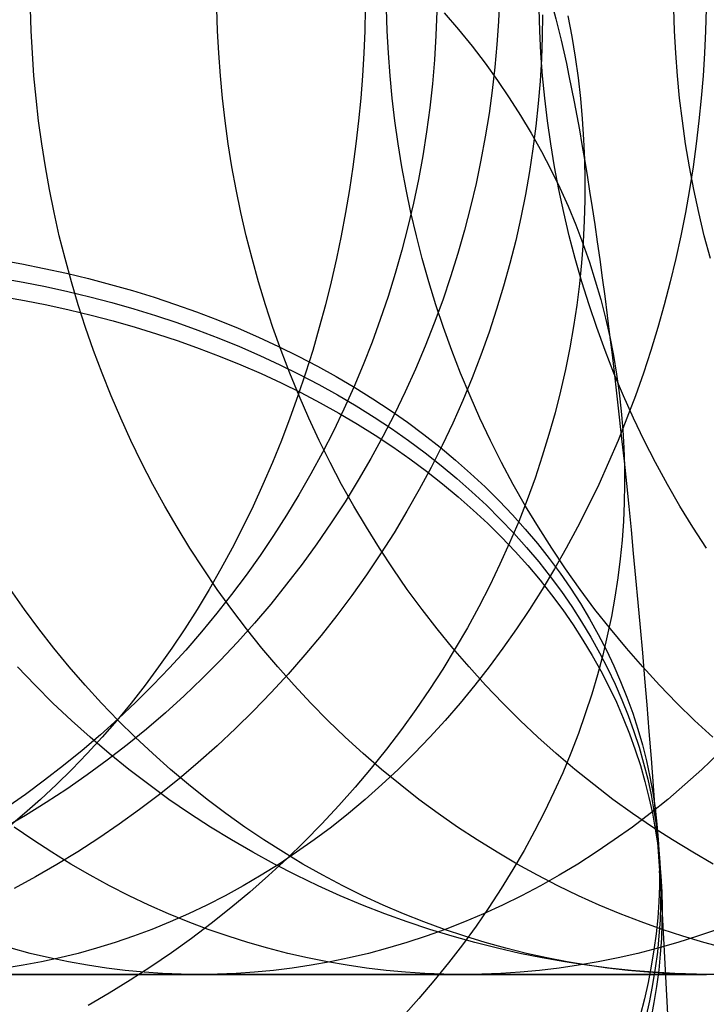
# Model space of a CAD drawing. Extents: x -10 to 451, y 0 to 260.
# Tile 50 of 61: x 404 to 414, y 146 to 162. Entities that reach past the tile are written whole.
import ezdxf

# ---------------------------------------------------------------- set-up
doc = ezdxf.new("R2010")
doc.units = 0
doc.layers.add('LIVELLO_04', color=200, linetype='CONTINUOUS')
doc.layers.add('PREDEFINITO', color=7, linetype='CONTINUOUS')

msp = doc.modelspace()

# ---------------------------------------------------------------- linework, layer by layer
at = {"layer": 'LIVELLO_04'}
for p, q in [((411.094, 162.052, 679.877), (411.078, 161.694, 679.879)), ((410.224, 161.829, 713.869), (410.447, 161.569, 713.666)), ((411.775, 161.798, 689.739), (411.771, 161.452, 689.672)), ((412.175, 161.786, 700.647), (412.238, 161.458, 700.504)), ((411.078, 161.694, 679.879), (411.054, 161.333, 679.883)), ((410.447, 161.569, 713.666), (410.662, 161.306, 713.462)), ((411.054, 161.333, 679.883), (411.021, 160.971, 679.888)), ((411.771, 161.452, 689.672), (411.758, 161.103, 689.606)), ((412.238, 161.458, 700.504), (412.292, 161.13, 700.362)), ((410.662, 161.306, 713.462), (410.867, 161.037, 713.256)), ((410.867, 161.037, 713.256), (411.064, 160.765, 713.048)), ((411.758, 161.103, 689.606), (411.738, 160.752, 689.54)), ((412.292, 161.13, 700.362), (412.338, 160.803, 700.222)), ((411.021, 160.971, 679.888), (410.98, 160.606, 679.893)), ((411.064, 160.765, 713.048), (411.251, 160.489, 712.839)), ((411.738, 160.752, 689.54), (411.709, 160.398, 689.474)), ((412.338, 160.803, 700.222), (412.375, 160.478, 700.084)), ((410.98, 160.606, 679.893), (410.93, 160.24, 679.9)), ((411.251, 160.489, 712.839), (411.429, 160.21, 712.629)), ((411.709, 160.398, 689.474), (411.671, 160.041, 689.409)), ((412.375, 160.478, 700.084), (412.404, 160.155, 699.947)), ((410.93, 160.24, 679.9), (410.871, 159.873, 679.908)), ((411.429, 160.21, 712.629), (411.598, 159.928, 712.419)), ((412.404, 160.155, 699.947), (412.425, 159.833, 699.812)), ((411.598, 159.928, 712.419), (411.757, 159.643, 712.207)), ((411.671, 160.041, 689.409), (411.625, 159.683, 689.345)), ((410.871, 159.873, 679.908), (410.803, 159.505, 679.916)), ((412.425, 159.833, 699.812), (412.439, 159.514, 699.679)), ((411.625, 159.683, 689.345), (411.57, 159.323, 689.281)), ((411.757, 159.643, 712.207), (411.907, 159.356, 711.996)), ((410.803, 159.505, 679.916), (410.726, 159.136, 679.926)), ((412.439, 159.514, 699.679), (412.445, 159.194, 699.546)), ((411.57, 159.323, 689.281), (411.507, 158.962, 689.218)), ((411.907, 159.356, 711.996), (412.048, 159.067, 711.784)), ((410.726, 159.136, 679.926), (410.639, 158.766, 679.936)), ((412.445, 159.194, 699.546), (412.444, 158.871, 699.413)), ((412.048, 159.067, 711.784), (412.179, 158.775, 711.572)), ((411.507, 158.962, 689.218), (411.434, 158.6, 689.156)), ((412.444, 158.871, 699.413), (412.434, 158.545, 699.28)), ((410.639, 158.766, 679.936), (410.544, 158.397, 679.948)), ((412.179, 158.775, 711.572), (412.3, 158.483, 711.36)), ((411.434, 158.6, 689.156), (411.352, 158.237, 689.095)), ((412.434, 158.545, 699.28), (412.417, 158.216, 699.147)), ((410.544, 158.397, 679.948), (410.438, 158.029, 679.96)), ((412.3, 158.483, 711.36), (412.413, 158.189, 711.149)), ((411.352, 158.237, 689.095), (411.261, 157.874, 689.035)), ((412.417, 158.216, 699.147), (412.392, 157.884, 699.013)), ((412.413, 158.189, 711.149), (412.516, 157.894, 710.939)), ((403.192, 157.929, 727.618), (403.547, 157.865, 727.503)), ((410.438, 158.029, 679.96), (410.324, 157.661, 679.974)), ((412.516, 157.894, 710.939), (412.61, 157.599, 710.729)), ((403.547, 157.865, 727.503), (403.901, 157.795, 727.382)), ((403.901, 157.795, 727.382), (404.253, 157.718, 727.254)), ((411.261, 157.874, 689.035), (411.16, 157.511, 688.976)), ((412.392, 157.884, 699.013), (412.358, 157.55, 698.88)), ((403.213, 157.64, 727.906), (403.568, 157.576, 727.792)), ((403.568, 157.576, 727.792), (403.922, 157.506, 727.67)), ((404.253, 157.718, 727.254), (404.603, 157.633, 727.119)), ((404.603, 157.633, 727.119), (404.951, 157.542, 726.977)), ((410.324, 157.661, 679.974), (410.199, 157.294, 679.989)), ((412.61, 157.599, 710.729), (412.695, 157.303, 710.52)), ((403.922, 157.506, 727.67), (404.274, 157.429, 727.542)), ((404.274, 157.429, 727.542), (404.624, 157.344, 727.407)), ((404.951, 157.542, 726.977), (405.296, 157.444, 726.829)), ((405.296, 157.444, 726.829), (405.638, 157.338, 726.675)), ((411.16, 157.511, 688.976), (411.05, 157.148, 688.918)), ((412.358, 157.55, 698.88), (412.316, 157.214, 698.746)), ((403.234, 157.351, 728.195), (403.589, 157.288, 728.08)), ((403.589, 157.288, 728.08), (403.942, 157.217, 727.959)), ((404.624, 157.344, 727.407), (404.972, 157.253, 727.266)), ((405.638, 157.338, 726.675), (405.976, 157.226, 726.514)), ((410.199, 157.294, 679.989), (410.066, 156.928, 680.005)), ((412.695, 157.303, 710.52), (412.77, 157.007, 710.312)), ((403.942, 157.217, 727.959), (404.294, 157.14, 727.831)), ((404.294, 157.14, 727.831), (404.645, 157.056, 727.696)), ((404.972, 157.253, 727.266), (405.317, 157.155, 727.118)), ((405.317, 157.155, 727.118), (405.659, 157.05, 726.963)), ((405.976, 157.226, 726.514), (406.311, 157.107, 726.346)), ((411.05, 157.148, 688.918), (410.931, 156.786, 688.861)), ((412.316, 157.214, 698.746), (412.265, 156.876, 698.613)), ((404.645, 157.056, 727.696), (404.992, 156.964, 727.554)), ((404.992, 156.964, 727.554), (405.337, 156.866, 727.406)), ((405.659, 157.05, 726.963), (405.997, 156.937, 726.802)), ((406.311, 157.107, 726.346), (406.642, 156.981, 726.173)), ((406.642, 156.981, 726.173), (406.968, 156.848, 725.993)), ((412.77, 157.007, 710.312), (412.837, 156.712, 710.106)), ((405.337, 156.866, 727.406), (405.679, 156.761, 727.252)), ((405.997, 156.937, 726.802), (406.332, 156.818, 726.635)), ((406.332, 156.818, 726.635), (406.662, 156.692, 726.461)), ((406.968, 156.848, 725.993), (407.289, 156.708, 725.807)), ((410.066, 156.928, 680.005), (409.922, 156.565, 680.021)), ((412.265, 156.876, 698.613), (412.206, 156.537, 698.48)), ((405.679, 156.761, 727.252), (406.018, 156.648, 727.091)), ((406.018, 156.648, 727.091), (406.353, 156.529, 726.923)), ((406.662, 156.692, 726.461), (406.988, 156.559, 726.281)), ((407.289, 156.708, 725.807), (407.604, 156.562, 725.615)), ((410.931, 156.786, 688.861), (410.802, 156.425, 688.805)), ((412.837, 156.712, 710.106), (412.896, 156.417, 709.901)), ((406.353, 156.529, 726.923), (406.683, 156.403, 726.75)), ((406.988, 156.559, 726.281), (407.309, 156.419, 726.095)), ((407.604, 156.562, 725.615), (407.915, 156.409, 725.418)), ((409.922, 156.565, 680.021), (409.769, 156.204, 680.039)), ((412.206, 156.537, 698.48), (412.137, 156.196, 698.348)), ((406.683, 156.403, 726.75), (407.009, 156.27, 726.57)), ((407.309, 156.419, 726.095), (407.625, 156.273, 725.904)), ((407.915, 156.409, 725.418), (408.219, 156.25, 725.215)), ((410.802, 156.425, 688.805), (410.663, 156.065, 688.751)), ((412.896, 156.417, 709.901), (412.945, 156.122, 709.698)), ((407.009, 156.27, 726.57), (407.33, 156.131, 726.384)), ((407.625, 156.273, 725.904), (407.935, 156.12, 725.706)), ((408.219, 156.25, 725.215), (408.517, 156.084, 725.006)), ((409.769, 156.204, 680.039), (409.607, 155.846, 680.058)), ((412.137, 156.196, 698.348), (412.06, 155.854, 698.217)), ((407.33, 156.131, 726.384), (407.646, 155.984, 726.192)), ((407.935, 156.12, 725.706), (408.24, 155.961, 725.503)), ((408.517, 156.084, 725.006), (408.808, 155.913, 724.793)), ((410.663, 156.065, 688.751), (410.515, 155.707, 688.699)), ((412.945, 156.122, 709.698), (412.987, 155.829, 709.496)), ((407.646, 155.984, 726.192), (407.956, 155.831, 725.995)), ((408.24, 155.961, 725.503), (408.537, 155.795, 725.295)), ((408.808, 155.913, 724.793), (409.093, 155.735, 724.575)), ((407.956, 155.831, 725.995), (408.26, 155.672, 725.792)), ((408.537, 155.795, 725.295), (408.829, 155.624, 725.082)), ((409.093, 155.735, 724.575), (409.37, 155.552, 724.352)), ((409.607, 155.846, 680.058), (409.435, 155.49, 680.078)), ((412.06, 155.854, 698.217), (411.973, 155.511, 698.086)), ((412.987, 155.829, 709.496), (413.02, 155.537, 709.296)), ((408.26, 155.672, 725.792), (408.558, 155.507, 725.584)), ((408.829, 155.624, 725.082), (409.113, 155.446, 724.863)), ((410.515, 155.707, 688.699), (410.358, 155.351, 688.648)), ((408.558, 155.507, 725.584), (408.85, 155.335, 725.37)), ((409.113, 155.446, 724.863), (409.391, 155.263, 724.64)), ((409.435, 155.49, 680.078), (409.254, 155.138, 680.099)), ((409.37, 155.552, 724.352), (409.64, 155.363, 724.124)), ((411.973, 155.511, 698.086), (411.877, 155.168, 697.956)), ((413.02, 155.537, 709.296), (413.045, 155.246, 709.099)), ((408.85, 155.335, 725.37), (409.134, 155.157, 725.152)), ((409.391, 155.263, 724.64), (409.66, 155.074, 724.412)), ((409.64, 155.363, 724.124), (409.902, 155.168, 723.892)), ((410.358, 155.351, 688.648), (410.191, 154.998, 688.598)), ((413.045, 155.246, 709.099), (413.062, 154.958, 708.903)), ((409.254, 155.138, 680.099), (409.064, 154.79, 680.121)), ((409.134, 155.157, 725.152), (409.411, 154.974, 724.929)), ((409.902, 155.168, 723.892), (410.156, 154.969, 723.656)), ((411.877, 155.168, 697.956), (411.772, 154.825, 697.827)), ((409.411, 154.974, 724.929), (409.681, 154.785, 724.701)), ((409.66, 155.074, 724.412), (409.922, 154.879, 724.181)), ((410.191, 154.998, 688.598), (410.014, 154.648, 688.55)), ((410.156, 154.969, 723.656), (410.402, 154.764, 723.416)), ((413.062, 154.958, 708.903), (413.071, 154.67, 708.71)), ((409.064, 154.79, 680.121), (408.864, 154.446, 680.144)), ((409.681, 154.785, 724.701), (409.943, 154.591, 724.469)), ((409.922, 154.879, 724.181), (410.176, 154.68, 723.945)), ((411.772, 154.825, 697.827), (411.657, 154.482, 697.7)), ((410.014, 154.648, 688.55), (409.828, 154.301, 688.504)), ((410.176, 154.68, 723.945), (410.422, 154.475, 723.705)), ((410.402, 154.764, 723.416), (410.639, 154.555, 723.173)), ((413.071, 154.67, 708.71), (413.073, 154.383, 708.517)), ((409.943, 154.591, 724.469), (410.197, 154.391, 724.233)), ((410.422, 154.475, 723.705), (410.66, 154.266, 723.462)), ((410.639, 154.555, 723.173), (410.868, 154.341, 722.927)), ((411.657, 154.482, 697.7), (411.533, 154.14, 697.574)), ((408.864, 154.446, 680.144), (408.655, 154.107, 680.168)), ((410.197, 154.391, 724.233), (410.443, 154.187, 723.993)), ((410.868, 154.341, 722.927), (411.088, 154.123, 722.677)), ((413.073, 154.383, 708.517), (413.067, 154.092, 708.324)), ((409.828, 154.301, 688.504), (409.633, 153.957, 688.46)), ((410.443, 154.187, 723.993), (410.681, 153.977, 723.75)), ((410.66, 154.266, 723.462), (410.889, 154.052, 723.215)), ((408.655, 154.107, 680.168), (408.438, 153.773, 680.192)), ((410.889, 154.052, 723.215), (411.109, 153.834, 722.966)), ((411.088, 154.123, 722.677), (411.3, 153.901, 722.425)), ((411.533, 154.14, 697.574), (411.399, 153.798, 697.449)), ((413.067, 154.092, 708.324), (413.054, 153.799, 708.129)), ((409.633, 153.957, 688.46), (409.429, 153.618, 688.417)), ((410.681, 153.977, 723.75), (410.91, 153.764, 723.504)), ((411.3, 153.901, 722.425), (411.502, 153.675, 722.17)), ((408.438, 153.773, 680.192), (408.211, 153.443, 680.218)), ((410.91, 153.764, 723.504), (411.13, 153.546, 723.254)), ((411.109, 153.834, 722.966), (411.32, 153.612, 722.714)), ((411.399, 153.798, 697.449), (411.256, 153.458, 697.326)), ((413.054, 153.799, 708.129), (413.032, 153.503, 707.934)), ((409.429, 153.618, 688.417), (409.216, 153.283, 688.376)), ((411.13, 153.546, 723.254), (411.341, 153.324, 723.002)), ((411.32, 153.612, 722.714), (411.522, 153.387, 722.459)), ((411.502, 153.675, 722.17), (411.695, 153.446, 721.914)), ((408.211, 153.443, 680.218), (407.976, 153.12, 680.245)), ((411.256, 153.458, 697.326), (411.103, 153.119, 697.205)), ((411.522, 153.387, 722.459), (411.715, 153.157, 722.202)), ((411.695, 153.446, 721.914), (411.878, 153.213, 721.655)), ((413.032, 153.503, 707.934), (413.003, 153.204, 707.738)), ((409.216, 153.283, 688.376), (408.994, 152.953, 688.337)), ((411.341, 153.324, 723.002), (411.543, 153.098, 722.748)), ((407.976, 153.12, 680.245), (407.733, 152.803, 680.273)), ((411.103, 153.119, 697.205), (410.941, 152.782, 697.086)), ((411.543, 153.098, 722.748), (411.736, 152.869, 722.491)), ((411.715, 153.157, 722.202), (411.899, 152.925, 721.943)), ((411.878, 153.213, 721.655), (412.053, 152.978, 721.395)), ((413.003, 153.204, 707.738), (412.965, 152.903, 707.542)), ((408.994, 152.953, 688.337), (408.764, 152.628, 688.301)), ((411.899, 152.925, 721.943), (412.074, 152.689, 721.683)), ((412.053, 152.978, 721.395), (412.218, 152.74, 721.133)), ((407.733, 152.803, 680.273), (407.482, 152.491, 680.301)), ((410.941, 152.782, 697.086), (410.769, 152.448, 696.969)), ((411.736, 152.869, 722.491), (411.92, 152.636, 722.232)), ((412.965, 152.903, 707.542), (412.918, 152.601, 707.345)), ((408.764, 152.628, 688.301), (408.525, 152.309, 688.266)), ((411.92, 152.636, 722.232), (412.094, 152.4, 721.972)), ((412.074, 152.689, 721.683), (412.239, 152.451, 721.421)), ((412.218, 152.74, 721.133), (412.374, 152.499, 720.87)), ((412.918, 152.601, 707.345), (412.863, 152.296, 707.149)), ((407.482, 152.491, 680.301), (407.223, 152.187, 680.33)), ((410.769, 152.448, 696.969), (410.588, 152.116, 696.854)), ((412.239, 152.451, 721.421), (412.394, 152.21, 721.159)), ((412.374, 152.499, 720.87), (412.52, 152.256, 720.607)), ((408.525, 152.309, 688.266), (408.277, 151.995, 688.233)), ((412.094, 152.4, 721.972), (412.259, 152.162, 721.71)), ((412.863, 152.296, 707.149), (412.799, 151.99, 706.952)), ((407.223, 152.187, 680.33), (406.956, 151.89, 680.361)), ((412.259, 152.162, 721.71), (412.415, 151.921, 721.447)), ((412.394, 152.21, 721.159), (412.54, 151.967, 720.895)), ((412.52, 152.256, 720.607), (412.656, 152.011, 720.342)), ((408.277, 151.995, 688.233), (408.022, 151.687, 688.203)), ((410.588, 152.116, 696.854), (410.398, 151.787, 696.741)), ((412.656, 152.011, 720.342), (412.784, 151.765, 720.078)), ((412.799, 151.99, 706.952), (412.726, 151.682, 706.756)), ((406.956, 151.89, 680.361), (406.682, 151.599, 680.391)), ((412.415, 151.921, 721.447), (412.561, 151.679, 721.184)), ((412.54, 151.967, 720.895), (412.677, 151.723, 720.631)), ((408.022, 151.687, 688.203), (407.759, 151.386, 688.174)), ((410.398, 151.787, 696.741), (410.198, 151.462, 696.631)), ((412.561, 151.679, 721.184), (412.698, 151.434, 720.92)), ((412.726, 151.682, 706.756), (412.644, 151.374, 706.56)), ((412.677, 151.723, 720.631), (412.804, 151.476, 720.367)), ((412.784, 151.765, 720.078), (412.902, 151.517, 719.814)), ((406.682, 151.599, 680.391), (406.4, 151.317, 680.423)), ((412.902, 151.517, 719.814), (413.01, 151.268, 719.549)), ((407.759, 151.386, 688.174), (407.488, 151.092, 688.148)), ((410.198, 151.462, 696.631), (409.99, 151.14, 696.524)), ((412.644, 151.374, 706.56), (412.553, 151.065, 706.365)), ((412.698, 151.434, 720.92), (412.825, 151.187, 720.655)), ((412.804, 151.476, 720.367), (412.922, 151.228, 720.102)), ((406.4, 151.317, 680.423), (406.112, 151.042, 680.456)), ((412.922, 151.228, 720.102), (413.031, 150.979, 719.838)), ((413.01, 151.268, 719.549), (413.109, 151.018, 719.286)), ((407.488, 151.092, 688.148), (407.21, 150.805, 688.124)), ((409.99, 151.14, 696.524), (409.772, 150.823, 696.419)), ((412.553, 151.065, 706.365), (412.452, 150.755, 706.171)), ((412.825, 151.187, 720.655), (412.943, 150.94, 720.391)), ((406.112, 151.042, 680.456), (405.818, 150.775, 680.489)), ((412.943, 150.94, 720.391), (413.052, 150.691, 720.126)), ((413.031, 150.979, 719.838), (413.13, 150.729, 719.574)), ((413.109, 151.018, 719.286), (413.2, 150.768, 719.023)), ((405.818, 150.775, 680.489), (405.517, 150.517, 680.522)), ((407.21, 150.805, 688.124), (406.926, 150.525, 688.102)), ((409.772, 150.823, 696.419), (409.546, 150.509, 696.317)), ((412.452, 150.755, 706.171), (412.342, 150.445, 705.978)), ((413.2, 150.768, 719.023), (413.281, 150.517, 718.76)), ((413.052, 150.691, 720.126), (413.151, 150.441, 719.863)), ((413.13, 150.729, 719.574), (413.22, 150.479, 719.311)), ((405.517, 150.517, 680.522), (405.211, 150.267, 680.557)), ((406.926, 150.525, 688.102), (406.634, 150.253, 688.083)), ((409.546, 150.509, 696.317), (409.311, 150.201, 696.219)), ((412.342, 150.445, 705.978), (412.223, 150.135, 705.786)), ((413.151, 150.441, 719.863), (413.241, 150.19, 719.6)), ((413.22, 150.479, 719.311), (413.301, 150.228, 719.049)), ((413.281, 150.517, 718.76), (413.353, 150.266, 718.499)), ((405.211, 150.267, 680.557), (404.899, 150.025, 680.592)), ((413.353, 150.266, 718.499), (413.416, 150.015, 718.24)), ((406.634, 150.253, 688.083), (406.336, 149.988, 688.065)), ((409.311, 150.201, 696.219), (409.068, 149.897, 696.123)), ((412.223, 150.135, 705.786), (412.094, 149.826, 705.596)), ((413.241, 150.19, 719.6), (413.322, 149.939, 719.338)), ((413.301, 150.228, 719.049), (413.373, 149.977, 718.788)), ((404.899, 150.025, 680.592), (404.582, 149.793, 680.627)), ((406.336, 149.988, 688.065), (406.032, 149.732, 688.05)), ((413.373, 149.977, 718.788), (413.437, 149.726, 718.528)), ((413.416, 150.015, 718.24), (413.47, 149.764, 717.982)), ((409.068, 149.897, 696.123), (408.817, 149.6, 696.031)), ((412.094, 149.826, 705.596), (411.956, 149.517, 705.407)), ((413.322, 149.939, 719.338), (413.394, 149.688, 719.077)), ((404.582, 149.793, 680.627), (404.261, 149.569, 680.663)), ((406.032, 149.732, 688.05), (405.723, 149.484, 688.037)), ((413.394, 149.688, 719.077), (413.457, 149.437, 718.817)), ((413.437, 149.726, 718.528), (413.491, 149.475, 718.27)), ((413.47, 149.764, 717.982), (413.516, 149.514, 717.725)), ((404.261, 149.569, 680.663), (403.935, 149.355, 680.699)), ((408.817, 149.6, 696.031), (408.557, 149.307, 695.941)), ((411.956, 149.517, 705.407), (411.808, 149.209, 705.221)), ((413.516, 149.514, 717.725), (413.554, 149.265, 717.471)), ((403.935, 149.355, 680.699), (403.605, 149.15, 680.736)), ((405.723, 149.484, 688.037), (405.408, 149.245, 688.027)), ((413.457, 149.437, 718.817), (413.512, 149.187, 718.559)), ((413.491, 149.475, 718.27), (413.537, 149.225, 718.014)), ((405.408, 149.245, 688.027), (405.088, 149.014, 688.019)), ((408.557, 149.307, 695.941), (408.29, 149.021, 695.856)), ((411.808, 149.209, 705.221), (411.651, 148.903, 705.036)), ((413.512, 149.187, 718.559), (413.558, 148.937, 718.303)), ((413.537, 149.225, 718.014), (413.575, 148.976, 717.76)), ((413.554, 149.265, 717.471), (413.583, 149.016, 717.219)), ((403.605, 149.15, 680.736), (403.271, 148.955, 680.773)), ((408.29, 149.021, 695.856), (408.016, 148.741, 695.774)), ((405.088, 149.014, 688.019), (404.764, 148.792, 688.013)), ((411.651, 148.903, 705.036), (411.485, 148.598, 704.854)), ((413.558, 148.937, 718.303), (413.595, 148.687, 718.048)), ((413.575, 148.976, 717.76), (413.604, 148.728, 717.507)), ((413.583, 149.016, 717.219), (413.604, 148.769, 716.969)), ((404.764, 148.792, 688.013), (404.435, 148.579, 688.009)), ((408.016, 148.741, 695.774), (407.734, 148.468, 695.695)), ((413.604, 148.769, 716.969), (413.618, 148.523, 716.721)), ((413.604, 148.728, 717.507), (413.625, 148.48, 717.258)), ((404.435, 148.579, 688.009), (404.103, 148.375, 688.007)), ((411.485, 148.598, 704.854), (411.309, 148.295, 704.674)), ((413.595, 148.687, 718.048), (413.625, 148.439, 717.796)), ((407.734, 148.468, 695.695), (407.446, 148.201, 695.62)), ((413.618, 148.523, 716.721), (413.623, 148.278, 716.477)), ((413.625, 148.48, 717.258), (413.638, 148.234, 717.01)), ((413.625, 148.439, 717.796), (413.646, 148.191, 717.546)), ((404.103, 148.375, 688.007), (403.766, 148.18, 688.008)), ((411.309, 148.295, 704.674), (411.123, 147.995, 704.497)), ((413.623, 148.278, 716.477), (413.622, 148.033, 716.232)), ((413.665, 147.701, 717.054), (413.623, 148.278, 716.477)), ((403.766, 148.18, 688.008), (403.427, 147.995, 688.011)), ((407.446, 148.201, 695.62), (407.151, 147.942, 695.549)), ((413.638, 148.234, 717.01), (413.644, 147.99, 716.765)), ((413.646, 148.191, 717.546), (413.659, 147.945, 717.299)), ((407.151, 147.942, 695.549), (406.849, 147.69, 695.481)), ((411.123, 147.995, 704.497), (410.929, 147.697, 704.323)), ((413.622, 148.033, 716.232), (413.612, 147.786, 715.986)), ((413.644, 147.99, 716.765), (413.642, 147.745, 716.521)), ((413.659, 147.945, 717.299), (413.665, 147.701, 717.054)), ((413.612, 147.786, 715.986), (413.595, 147.535, 715.739)), ((406.849, 147.69, 695.481), (406.542, 147.446, 695.417)), ((410.929, 147.697, 704.323), (410.725, 147.402, 704.152)), ((413.642, 147.745, 716.521), (413.633, 147.497, 716.275)), ((413.665, 147.701, 717.054), (413.663, 147.456, 716.809)), ((414.009, 141.173, 723.577), (413.665, 147.701, 717.054)), ((413.595, 147.535, 715.739), (413.57, 147.283, 715.49)), ((413.633, 147.497, 716.275), (413.616, 147.247, 716.028)), ((406.542, 147.446, 695.417), (406.23, 147.209, 695.358)), ((410.725, 147.402, 704.152), (410.512, 147.11, 703.985)), ((413.663, 147.456, 716.809), (413.654, 147.208, 716.563)), ((406.23, 147.209, 695.358), (405.912, 146.98, 695.302)), ((413.57, 147.283, 715.49), (413.536, 147.028, 715.241)), ((413.616, 147.247, 716.028), (413.59, 146.994, 715.779)), ((413.654, 147.208, 716.563), (413.636, 146.958, 716.316)), ((410.512, 147.11, 703.985), (410.291, 146.822, 703.821)), ((413.536, 147.028, 715.241), (413.494, 146.771, 714.991)), ((405.912, 146.98, 695.302), (405.589, 146.76, 695.25)), ((413.59, 146.994, 715.779), (413.557, 146.739, 715.53)), ((413.636, 146.958, 716.316), (413.611, 146.705, 716.068)), ((405.589, 146.76, 695.25), (405.262, 146.547, 695.202)), ((410.291, 146.822, 703.821), (410.06, 146.538, 703.661)), ((413.494, 146.771, 714.991), (413.444, 146.512, 714.74)), ((413.557, 146.739, 715.53), (413.515, 146.482, 715.279)), ((413.611, 146.705, 716.068), (413.578, 146.45, 715.818)), ((405.262, 146.547, 695.202), (404.93, 146.344, 695.158)), ((410.06, 146.538, 703.661), (409.822, 146.258, 703.504)), ((413.444, 146.512, 714.74), (413.385, 146.252, 714.488)), ((413.515, 146.482, 715.279), (413.465, 146.224, 715.028)), ((413.578, 146.45, 715.818), (413.536, 146.194, 715.568)), ((404.93, 146.344, 695.158), (404.595, 146.148, 695.118)), ((409.822, 146.258, 703.504), (409.574, 145.982, 703.352)), ((413.385, 146.252, 714.488), (413.317, 145.99, 714.237)), ((413.465, 146.224, 715.028), (413.406, 145.963, 714.777)), ((413.536, 146.194, 715.568), (413.485, 145.935, 715.317))]:
    msp.add_line(p, q, dxfattribs=at)
at = {"layer": 'LIVELLO_04', "extrusion": (0.997696, 0.003912, -0.067733)}
msp.add_arc((109.926, 706.195, 364.722), 51.916, 0.0045, 44.9698, dxfattribs=at)
at = {"layer": 'PREDEFINITO'}
for p, q in [((403.697, 161.545, 973.619), (403.686, 161.894, 973.615)), ((406.64, 161.545, 966.821), (406.629, 161.894, 966.817)), ((408.976, 161.894, 1021.501), (408.967, 161.545, 1021.494)), ((409.321, 161.545, 959.615), (409.31, 161.894, 959.612)), ((410.104, 161.856, 20.779), (410.09, 161.473, 20.779)), ((411.731, 161.545, 951.999), (411.72, 161.894, 951.996)), ((413.861, 161.545, 943.97), (413.85, 161.894, 943.968)), ((414.36, 161.894, 1015), (414.351, 161.545, 1014.993)), ((403.715, 161.193, 973.626), (403.697, 161.545, 973.619)), ((406.659, 161.193, 966.827), (406.64, 161.545, 966.821)), ((408.967, 161.545, 1021.494), (408.952, 161.193, 1021.482)), ((409.34, 161.193, 959.621), (409.321, 161.545, 959.615)), ((410.09, 161.473, 20.779), (410.067, 161.091, 20.779)), ((411.75, 161.193, 952.003), (411.731, 161.545, 951.999)), ((413.88, 161.193, 943.974), (413.861, 161.545, 943.97)), ((414.351, 161.545, 1014.993), (414.335, 161.193, 1014.982)), ((403.74, 160.838, 973.637), (403.715, 161.193, 973.626)), ((406.685, 160.838, 966.836), (406.659, 161.193, 966.827)), ((408.952, 161.193, 1021.482), (408.931, 160.838, 1021.464)), ((409.366, 160.838, 959.628), (409.34, 161.193, 959.621)), ((411.776, 160.838, 952.01), (411.75, 161.193, 952.003)), ((413.907, 160.838, 943.979), (413.88, 161.193, 943.974)), ((414.335, 161.193, 1014.982), (414.313, 160.838, 1014.965)), ((410.067, 161.091, 20.779), (410.035, 160.709, 20.779)), ((403.773, 160.482, 973.65), (403.74, 160.838, 973.637)), ((406.718, 160.482, 966.848), (406.685, 160.838, 966.836)), ((408.931, 160.838, 1021.464), (408.903, 160.482, 1021.441)), ((409.4, 160.482, 959.638), (409.366, 160.838, 959.628)), ((410.035, 160.709, 20.779), (409.993, 160.329, 20.779)), ((411.811, 160.482, 952.018), (411.776, 160.838, 952.01)), ((413.942, 160.482, 943.986), (413.907, 160.838, 943.979)), ((414.313, 160.838, 1014.965), (414.284, 160.482, 1014.944)), ((403.814, 160.123, 973.667), (403.773, 160.482, 973.65)), ((406.76, 160.123, 966.862), (406.718, 160.482, 966.848)), ((408.903, 160.482, 1021.441), (408.869, 160.123, 1021.413)), ((409.443, 160.123, 959.651), (409.4, 160.482, 959.638)), ((411.854, 160.123, 952.028), (411.811, 160.482, 952.018)), ((413.986, 160.123, 943.994), (413.942, 160.482, 943.986)), ((414.284, 160.482, 1014.944), (414.248, 160.123, 1014.918)), ((409.993, 160.329, 20.779), (409.942, 159.95, 20.779)), ((403.863, 159.763, 973.687), (403.814, 160.123, 973.667)), ((406.81, 159.763, 966.88), (406.76, 160.123, 966.862)), ((408.869, 160.123, 1021.413), (408.828, 159.763, 1021.379)), ((409.494, 159.763, 959.665), (409.443, 160.123, 959.651)), ((411.905, 159.763, 952.04), (411.854, 160.123, 952.028)), ((414.037, 159.763, 944.004), (413.986, 160.123, 943.994)), ((414.248, 160.123, 1014.918), (414.205, 159.763, 1014.887)), ((409.942, 159.95, 20.779), (409.883, 159.572, 20.779)), ((403.92, 159.401, 973.71), (403.863, 159.763, 973.687)), ((406.868, 159.401, 966.9), (406.81, 159.763, 966.88)), ((408.828, 159.763, 1021.379), (408.78, 159.401, 1021.34)), ((409.553, 159.401, 959.682), (409.494, 159.763, 959.665)), ((411.965, 159.401, 952.055), (411.905, 159.763, 952.04)), ((414.098, 159.401, 944.015), (414.037, 159.763, 944.004)), ((414.205, 159.763, 1014.887), (414.155, 159.401, 1014.851)), ((409.883, 159.572, 20.779), (409.814, 159.197, 20.779)), ((403.985, 159.039, 973.737), (403.92, 159.401, 973.71)), ((406.935, 159.039, 966.923), (406.868, 159.401, 966.9)), ((408.78, 159.401, 1021.34), (408.726, 159.039, 1021.294)), ((409.62, 159.039, 959.702), (409.553, 159.401, 959.682)), ((412.034, 159.039, 952.071), (411.965, 159.401, 952.055)), ((414.155, 159.401, 1014.851), (414.098, 159.039, 1014.809)), ((414.167, 159.039, 944.028), (414.098, 159.401, 944.015)), ((409.814, 159.197, 20.779), (409.736, 158.823, 20.779)), ((404.059, 158.675, 973.767), (403.985, 159.039, 973.737)), ((407.01, 158.675, 966.949), (406.935, 159.039, 966.923)), ((408.726, 159.039, 1021.294), (408.664, 158.675, 1021.244)), ((409.697, 158.675, 959.724), (409.62, 159.039, 959.702)), ((412.111, 158.675, 952.089), (412.034, 159.039, 952.071)), ((414.098, 159.039, 1014.809), (414.033, 158.675, 1014.763)), ((414.245, 158.675, 944.043), (414.167, 159.039, 944.028)), ((409.736, 158.823, 20.779), (409.649, 158.451, 20.779)), ((404.141, 158.311, 973.8), (404.059, 158.675, 973.767)), ((407.094, 158.311, 966.978), (407.01, 158.675, 966.949)), ((408.664, 158.675, 1021.244), (408.595, 158.311, 1021.187)), ((409.782, 158.311, 959.749), (409.697, 158.675, 959.724)), ((412.197, 158.311, 952.11), (412.111, 158.675, 952.089)), ((414.033, 158.675, 1014.763), (413.961, 158.311, 1014.71)), ((414.332, 158.311, 944.059), (414.245, 158.675, 944.043)), ((409.649, 158.451, 20.779), (409.554, 158.081, 20.779)), ((404.232, 157.948, 973.837), (404.141, 158.311, 973.8)), ((407.186, 157.948, 967.01), (407.094, 158.311, 966.978)), ((408.595, 158.311, 1021.187), (408.52, 157.948, 1021.124)), ((409.876, 157.948, 959.776), (409.782, 158.311, 959.749)), ((412.292, 157.948, 952.132), (412.197, 158.311, 952.11)), ((413.961, 158.311, 1014.71), (413.881, 157.948, 1014.653)), ((414.428, 157.948, 944.077), (414.332, 158.311, 944.059)), ((409.554, 158.081, 20.779), (409.449, 157.713, 20.779)), ((404.331, 157.584, 973.878), (404.232, 157.948, 973.837)), ((407.287, 157.584, 967.045), (407.186, 157.948, 967.01)), ((408.52, 157.948, 1021.124), (408.437, 157.584, 1021.055)), ((409.979, 157.584, 959.806), (409.876, 157.948, 959.776)), ((412.397, 157.584, 952.157), (412.292, 157.948, 952.132)), ((413.881, 157.948, 1014.653), (413.794, 157.584, 1014.59)), ((404.439, 157.221, 973.922), (404.331, 157.584, 973.878)), ((407.398, 157.221, 967.083), (407.287, 157.584, 967.045)), ((408.437, 157.584, 1021.055), (408.346, 157.221, 1020.981)), ((409.449, 157.713, 20.779), (409.335, 157.348, 20.779)), ((410.091, 157.221, 959.838), (409.979, 157.584, 959.806)), ((412.51, 157.221, 952.184), (412.397, 157.584, 952.157)), ((413.794, 157.584, 1014.59), (413.7, 157.221, 1014.521)), ((409.335, 157.348, 20.779), (409.213, 156.986, 20.779)), ((404.556, 156.859, 973.97), (404.439, 157.221, 973.922)), ((407.517, 156.859, 967.125), (407.398, 157.221, 967.083)), ((408.346, 157.221, 1020.981), (408.249, 156.859, 1020.9)), ((410.212, 156.859, 959.873), (410.091, 157.221, 959.838)), ((412.633, 156.859, 952.213), (412.51, 157.221, 952.184)), ((413.7, 157.221, 1014.521), (413.597, 156.859, 1014.447)), ((409.213, 156.986, 20.779), (409.082, 156.627, 20.779)), ((404.681, 156.498, 974.021), (404.556, 156.859, 973.97)), ((407.645, 156.498, 967.169), (407.517, 156.859, 967.125)), ((408.249, 156.859, 1020.9), (408.144, 156.498, 1020.813)), ((410.342, 156.498, 959.911), (410.212, 156.859, 959.873)), ((412.764, 156.498, 952.244), (412.633, 156.859, 952.213)), ((413.597, 156.859, 1014.447), (413.487, 156.498, 1014.367)), ((404.816, 156.139, 974.076), (404.681, 156.498, 974.021)), ((407.782, 156.139, 967.216), (407.645, 156.498, 967.169)), ((408.144, 156.498, 1020.813), (408.031, 156.139, 1020.72)), ((409.082, 156.627, 20.779), (408.941, 156.27, 20.779)), ((410.481, 156.139, 959.952), (410.342, 156.498, 959.911)), ((412.905, 156.139, 952.278), (412.764, 156.498, 952.244)), ((413.487, 156.498, 1014.367), (413.369, 156.139, 1014.281)), ((408.941, 156.27, 20.779), (408.793, 155.917, 20.779)), ((404.959, 155.781, 974.134), (404.816, 156.139, 974.076)), ((407.928, 155.781, 967.267), (407.782, 156.139, 967.216)), ((408.031, 156.139, 1020.72), (407.912, 155.781, 1020.621)), ((410.63, 155.781, 959.995), (410.481, 156.139, 959.952)), ((413.056, 155.781, 952.313), (412.905, 156.139, 952.278)), ((413.369, 156.139, 1014.281), (413.243, 155.781, 1014.19)), ((408.793, 155.917, 20.779), (408.636, 155.569, 20.779)), ((405.111, 155.427, 974.196), (404.959, 155.781, 974.134)), ((407.912, 155.781, 1020.621), (407.784, 155.427, 1020.516)), ((408.083, 155.427, 967.321), (407.928, 155.781, 967.267)), ((410.787, 155.427, 960.04), (410.63, 155.781, 959.995)), ((413.215, 155.427, 952.351), (413.056, 155.781, 952.313)), ((413.243, 155.781, 1014.19), (413.11, 155.427, 1014.094)), ((408.636, 155.569, 20.779), (408.471, 155.224, 20.779)), ((405.272, 155.075, 974.262), (405.111, 155.427, 974.196)), ((407.784, 155.427, 1020.516), (407.65, 155.075, 1020.405)), ((408.247, 155.075, 967.378), (408.083, 155.427, 967.321)), ((410.954, 155.075, 960.088), (410.787, 155.427, 960.04)), ((413.11, 155.427, 1014.094), (412.969, 155.075, 1013.991)), ((413.384, 155.075, 952.391), (413.215, 155.427, 952.351)), ((408.471, 155.224, 20.779), (408.297, 154.885, 20.779)), ((405.441, 154.726, 974.331), (405.272, 155.075, 974.262)), ((407.65, 155.075, 1020.405), (407.508, 154.726, 1020.288)), ((408.42, 154.726, 967.438), (408.247, 155.075, 967.378)), ((411.13, 154.726, 960.139), (410.954, 155.075, 960.088)), ((412.969, 155.075, 1013.991), (412.82, 154.726, 1013.884)), ((413.562, 154.726, 952.434), (413.384, 155.075, 952.391)), ((408.297, 154.885, 20.779), (408.116, 154.549, 20.779)), ((405.62, 154.381, 974.404), (405.441, 154.726, 974.331)), ((407.508, 154.726, 1020.288), (407.359, 154.381, 1020.165)), ((408.602, 154.381, 967.501), (408.42, 154.726, 967.438)), ((411.314, 154.381, 960.193), (411.13, 154.726, 960.139)), ((412.82, 154.726, 1013.884), (412.663, 154.381, 1013.77)), ((413.749, 154.381, 952.478), (413.562, 154.726, 952.434)), ((408.116, 154.549, 20.779), (407.927, 154.219, 20.779)), ((405.806, 154.04, 974.48), (405.62, 154.381, 974.404)), ((407.359, 154.381, 1020.165), (407.203, 154.04, 1020.036)), ((408.792, 154.04, 967.567), (408.602, 154.381, 967.501)), ((411.508, 154.04, 960.249), (411.314, 154.381, 960.193)), ((412.663, 154.381, 1013.77), (412.499, 154.04, 1013.652)), ((413.945, 154.04, 952.525), (413.749, 154.381, 952.478)), ((407.927, 154.219, 20.779), (407.729, 153.894, 20.779)), ((406.002, 153.704, 974.56), (405.806, 154.04, 974.48)), ((407.203, 154.04, 1020.036), (407.04, 153.704, 1019.901)), ((408.992, 153.704, 967.636), (408.792, 154.04, 967.567)), ((411.71, 153.704, 960.308), (411.508, 154.04, 960.249)), ((412.499, 154.04, 1013.652), (412.328, 153.704, 1013.528)), ((414.15, 153.704, 952.573), (413.945, 154.04, 952.525)), ((407.729, 153.894, 20.779), (407.524, 153.573, 20.779)), ((406.205, 153.372, 974.643), (406.002, 153.704, 974.56)), ((407.04, 153.704, 1019.901), (406.87, 153.372, 1019.76)), ((409.199, 153.372, 967.707), (408.992, 153.704, 967.636)), ((411.921, 153.372, 960.369), (411.71, 153.704, 960.308)), ((412.328, 153.704, 1013.528), (412.149, 153.372, 1013.398)), ((414.364, 153.372, 952.624), (414.15, 153.704, 952.573)), ((407.524, 153.573, 20.779), (407.312, 153.258, 20.779)), ((406.417, 153.045, 974.73), (406.205, 153.372, 974.643)), ((406.87, 153.372, 1019.76), (406.693, 153.045, 1019.613)), ((407.312, 153.258, 20.779), (407.092, 152.948, 20.779)), ((409.415, 153.045, 967.782), (409.199, 153.372, 967.707)), ((412.141, 153.045, 960.432), (411.921, 153.372, 960.369)), ((412.149, 153.372, 1013.398), (411.964, 153.045, 1013.264)), ((406.637, 152.723, 974.82), (406.417, 153.045, 974.73)), ((406.693, 153.045, 1019.613), (406.509, 152.723, 1019.462)), ((407.092, 152.948, 20.779), (406.864, 152.644, 20.779)), ((409.639, 152.723, 967.86), (409.415, 153.045, 967.782)), ((411.964, 153.045, 1013.264), (411.771, 152.723, 1013.124)), ((412.368, 152.723, 960.498), (412.141, 153.045, 960.432)), ((403.589, 152.407, 981.488), (403.367, 152.723, 981.383)), ((406.509, 152.723, 1019.462), (406.319, 152.407, 1019.304)), ((406.864, 152.644, 20.779), (406.629, 152.345, 20.779)), ((406.865, 152.407, 974.912), (406.637, 152.723, 974.82)), ((409.872, 152.407, 967.94), (409.639, 152.723, 967.86)), ((411.771, 152.723, 1013.124), (411.571, 152.407, 1012.979)), ((412.604, 152.407, 960.567), (412.368, 152.723, 960.498)), ((403.818, 152.098, 981.598), (403.589, 152.407, 981.488)), ((406.319, 152.407, 1019.304), (406.122, 152.098, 1019.141)), ((406.629, 152.345, 20.779), (406.387, 152.052, 20.779)), ((407.1, 152.098, 975.009), (406.865, 152.407, 974.912)), ((410.112, 152.098, 968.024), (409.872, 152.407, 967.94)), ((411.571, 152.407, 1012.979), (411.364, 152.098, 1012.829)), ((412.848, 152.098, 960.637), (412.604, 152.407, 960.567)), ((404.055, 151.795, 981.711), (403.818, 152.098, 981.598)), ((406.122, 152.098, 1019.141), (405.919, 151.795, 1018.974)), ((406.387, 152.052, 20.779), (406.138, 151.765, 20.779)), ((407.343, 151.795, 975.108), (407.1, 152.098, 975.009)), ((410.359, 151.795, 968.109), (410.112, 152.098, 968.024)), ((411.364, 152.098, 1012.829), (411.151, 151.795, 1012.675)), ((413.1, 151.795, 960.71), (412.848, 152.098, 960.637)), ((404.299, 151.498, 981.827), (404.055, 151.795, 981.711)), ((405.919, 151.795, 1018.974), (405.71, 151.498, 1018.801)), ((406.138, 151.765, 20.779), (405.881, 151.484, 20.779)), ((407.593, 151.498, 975.21), (407.343, 151.795, 975.108)), ((410.614, 151.498, 968.198), (410.359, 151.795, 968.109)), ((411.151, 151.795, 1012.675), (410.932, 151.498, 1012.516)), ((413.359, 151.498, 960.785), (413.1, 151.795, 960.71)), ((403.758, 151.209, 433.763), (403.482, 151.498, 433.79)), ((404.55, 151.209, 981.946), (404.299, 151.498, 981.827)), ((405.71, 151.498, 1018.801), (405.495, 151.209, 1018.623)), ((405.881, 151.484, 20.779), (405.618, 151.209, 20.779)), ((407.85, 151.209, 975.315), (407.593, 151.498, 975.21)), ((410.877, 151.209, 968.289), (410.614, 151.498, 968.198)), ((410.932, 151.498, 1012.516), (410.706, 151.209, 1012.353)), ((413.625, 151.209, 960.863), (413.359, 151.498, 960.785)), ((404.041, 150.927, 433.734), (403.758, 151.209, 433.763)), ((404.808, 150.927, 982.069), (404.55, 151.209, 981.946)), ((405.495, 151.209, 1018.623), (405.275, 150.927, 1018.441)), ((405.618, 151.209, 20.779), (405.348, 150.941, 20.779)), ((408.114, 150.927, 975.423), (407.85, 151.209, 975.315)), ((410.706, 151.209, 1012.353), (410.475, 150.927, 1012.185)), ((411.146, 150.927, 968.382), (410.877, 151.209, 968.289)), ((413.899, 150.927, 960.942), (413.625, 151.209, 960.863)), ((404.331, 150.653, 433.706), (404.041, 150.927, 433.734)), ((405.072, 150.653, 982.194), (404.808, 150.927, 982.069)), ((405.275, 150.927, 1018.441), (405.049, 150.653, 1018.254)), ((405.348, 150.941, 20.779), (405.071, 150.68, 20.779)), ((408.384, 150.653, 975.533), (408.114, 150.927, 975.423)), ((410.475, 150.927, 1012.185), (410.238, 150.653, 1012.013)), ((411.421, 150.653, 968.477), (411.146, 150.927, 968.382)), ((414.179, 150.653, 961.023), (413.899, 150.927, 960.942)), ((404.627, 150.387, 433.676), (404.331, 150.653, 433.706)), ((405.071, 150.68, 20.779), (404.789, 150.426, 20.779)), ((405.049, 150.653, 1018.254), (404.817, 150.387, 1018.063)), ((405.341, 150.387, 982.323), (405.072, 150.653, 982.194)), ((408.66, 150.387, 975.646), (408.384, 150.653, 975.533)), ((410.238, 150.653, 1012.013), (409.995, 150.387, 1011.838)), ((411.703, 150.387, 968.575), (411.421, 150.653, 968.477)), ((414.465, 150.387, 961.106), (414.179, 150.653, 961.023)), ((404.789, 150.426, 20.779), (404.501, 150.18, 20.779)), ((404.817, 150.387, 1018.063), (404.581, 150.129, 1017.868)), ((404.93, 150.129, 433.646), (404.627, 150.387, 433.676)), ((405.617, 150.129, 982.454), (405.341, 150.387, 982.323)), ((408.943, 150.129, 975.761), (408.66, 150.387, 975.646)), ((409.995, 150.387, 1011.838), (409.747, 150.129, 1011.658)), ((411.991, 150.129, 968.675), (411.703, 150.387, 968.575)), ((404.501, 150.18, 20.779), (404.208, 149.941, 20.779)), ((404.581, 150.129, 1017.868), (404.341, 149.879, 1017.669)), ((405.239, 149.879, 433.615), (404.93, 150.129, 433.646)), ((405.898, 149.879, 982.588), (405.617, 150.129, 982.454)), ((409.231, 149.879, 975.879), (408.943, 150.129, 975.761)), ((409.747, 150.129, 1011.658), (409.494, 149.879, 1011.475)), ((412.285, 149.879, 968.777), (411.991, 150.129, 968.675)), ((414.557, 150.129, 1005.074), (414.294, 149.879, 1004.907)), ((404.208, 149.941, 20.779), (403.908, 149.709, 20.779)), ((404.341, 149.879, 1017.669), (404.096, 149.638, 1017.466)), ((405.553, 149.638, 433.584), (405.239, 149.879, 433.615)), ((406.184, 149.638, 982.724), (405.898, 149.879, 982.588)), ((409.524, 149.638, 975.998), (409.231, 149.879, 975.879)), ((409.494, 149.879, 1011.475), (409.237, 149.638, 1011.289)), ((412.584, 149.638, 968.88), (412.285, 149.879, 968.777)), ((414.294, 149.879, 1004.907), (414.026, 149.638, 1004.738)), ((403.908, 149.709, 20.779), (403.604, 149.485, 20.779)), ((404.096, 149.638, 1017.466), (403.846, 149.406, 1017.26)), ((405.873, 149.406, 433.552), (405.553, 149.638, 433.584)), ((406.475, 149.406, 982.862), (406.184, 149.638, 982.724)), ((409.237, 149.638, 1011.289), (408.975, 149.406, 1011.099)), ((409.822, 149.406, 976.12), (409.524, 149.638, 975.998)), ((412.888, 149.406, 968.986), (412.584, 149.638, 968.88)), ((414.026, 149.638, 1004.738), (413.753, 149.406, 1004.565)), ((403.604, 149.485, 20.779), (403.294, 149.269, 20.779)), ((403.846, 149.406, 1017.26), (403.593, 149.183, 1017.051)), ((406.198, 149.183, 433.52), (405.873, 149.406, 433.552)), ((406.771, 149.183, 983.003), (406.475, 149.406, 982.862)), ((408.975, 149.406, 1011.099), (408.71, 149.183, 1010.907)), ((410.125, 149.183, 976.244), (409.822, 149.406, 976.12)), ((413.197, 149.183, 969.093), (412.888, 149.406, 968.986)), ((413.753, 149.406, 1004.565), (413.476, 149.183, 1004.39)), ((403.593, 149.183, 1017.051), (403.336, 148.969, 1016.838)), ((406.528, 148.969, 433.487), (406.198, 149.183, 433.52)), ((407.07, 148.969, 983.146), (406.771, 149.183, 983.003)), ((408.71, 149.183, 1010.907), (408.44, 148.969, 1010.711)), ((410.432, 148.969, 976.369), (410.125, 149.183, 976.244)), ((413.476, 149.183, 1004.39), (413.195, 148.969, 1004.212)), ((413.511, 148.969, 969.201), (413.197, 149.183, 969.093)), ((403.724, 148.764, 989.7), (403.43, 148.969, 989.537)), ((406.861, 148.764, 433.454), (406.528, 148.969, 433.487)), ((407.374, 148.764, 983.29), (407.07, 148.969, 983.146)), ((408.44, 148.969, 1010.711), (408.167, 148.764, 1010.514)), ((410.743, 148.764, 976.496), (410.432, 148.969, 976.369)), ((413.195, 148.969, 1004.212), (412.91, 148.764, 1004.032)), ((413.828, 148.764, 969.311), (413.511, 148.969, 969.201)), ((404.023, 148.569, 989.864), (403.724, 148.764, 989.7)), ((407.199, 148.569, 433.42), (406.861, 148.764, 433.454)), ((407.681, 148.569, 983.436), (407.374, 148.764, 983.29)), ((408.167, 148.764, 1010.514), (407.891, 148.569, 1010.313)), ((411.058, 148.569, 976.625), (410.743, 148.764, 976.496)), ((412.91, 148.764, 1004.032), (412.622, 148.569, 1003.85)), ((414.149, 148.569, 969.423), (413.828, 148.764, 969.311)), ((404.324, 148.383, 990.03), (404.023, 148.569, 989.864)), ((407.54, 148.383, 433.387), (407.199, 148.569, 433.42)), ((407.891, 148.569, 1010.313), (407.612, 148.383, 1010.111)), ((407.991, 148.383, 983.584), (407.681, 148.569, 983.436)), ((411.376, 148.383, 976.755), (411.058, 148.569, 976.625)), ((412.622, 148.569, 1003.85), (412.331, 148.383, 1003.666)), ((414.473, 148.383, 969.535), (414.149, 148.569, 969.423)), ((404.628, 148.206, 990.197), (404.324, 148.383, 990.03)), ((407.612, 148.383, 1010.111), (407.33, 148.206, 1009.907)), ((407.884, 148.206, 433.352), (407.54, 148.383, 433.387)), ((408.305, 148.206, 983.733), (407.991, 148.383, 983.584)), ((411.696, 148.206, 976.886), (411.376, 148.383, 976.755)), ((412.331, 148.383, 1003.666), (412.038, 148.206, 1003.48)), ((404.935, 148.04, 990.366), (404.628, 148.206, 990.197)), ((407.33, 148.206, 1009.907), (407.046, 148.04, 1009.702)), ((408.231, 148.04, 433.318), (407.884, 148.206, 433.352)), ((408.62, 148.04, 983.884), (408.305, 148.206, 983.733)), ((412.02, 148.04, 977.018), (411.696, 148.206, 976.886)), ((412.038, 148.206, 1003.48), (411.742, 148.04, 1003.293)), ((405.243, 147.883, 990.536), (404.935, 148.04, 990.366)), ((407.046, 148.04, 1009.702), (406.761, 147.883, 1009.495)), ((408.58, 147.883, 433.283), (408.231, 148.04, 433.318)), ((408.938, 147.883, 984.035), (408.62, 148.04, 983.884)), ((411.742, 148.04, 1003.293), (411.444, 147.883, 1003.104)), ((412.346, 147.883, 977.151), (412.02, 148.04, 977.018)), ((405.554, 147.735, 990.706), (405.243, 147.883, 990.536)), ((406.761, 147.883, 1009.495), (406.473, 147.735, 1009.286)), ((408.931, 147.735, 433.248), (408.58, 147.883, 433.283)), ((409.258, 147.735, 984.187), (408.938, 147.883, 984.035)), ((411.444, 147.883, 1003.104), (411.144, 147.735, 1002.914)), ((412.673, 147.735, 977.284), (412.346, 147.883, 977.151)), ((405.865, 147.598, 990.878), (405.554, 147.735, 990.706)), ((406.473, 147.735, 1009.286), (406.184, 147.598, 1009.077)), ((409.284, 147.598, 433.213), (408.931, 147.735, 433.248)), ((409.579, 147.598, 984.34), (409.258, 147.735, 984.187)), ((411.144, 147.735, 1002.914), (410.843, 147.598, 1002.724)), ((413.002, 147.598, 977.419), (412.673, 147.735, 977.284)), ((405.894, 147.47, 1008.867), (405.604, 147.351, 1008.657)), ((406.178, 147.47, 991.05), (405.865, 147.598, 990.878)), ((406.184, 147.598, 1009.077), (405.894, 147.47, 1008.867)), ((406.492, 147.351, 991.223), (406.178, 147.47, 991.05)), ((409.639, 147.47, 433.178), (409.284, 147.598, 433.213)), ((409.901, 147.47, 984.493), (409.579, 147.598, 984.34)), ((409.994, 147.351, 433.143), (409.639, 147.47, 433.178)), ((410.225, 147.351, 984.647), (409.901, 147.47, 984.493)), ((410.541, 147.47, 1002.533), (410.238, 147.351, 1002.341)), ((410.843, 147.598, 1002.724), (410.541, 147.47, 1002.533)), ((413.333, 147.47, 977.554), (413.002, 147.598, 977.419)), ((413.664, 147.351, 977.689), (413.333, 147.47, 977.554)), ((405.604, 147.351, 1008.657), (405.313, 147.242, 1008.446)), ((406.807, 147.242, 991.396), (406.492, 147.351, 991.223)), ((410.238, 147.351, 1002.341), (409.935, 147.242, 1002.149)), ((410.35, 147.242, 433.107), (409.994, 147.351, 433.143)), ((410.548, 147.242, 984.801), (410.225, 147.351, 984.647)), ((413.995, 147.242, 977.824), (413.664, 147.351, 977.689)), ((414.541, 147.351, 995.654), (414.226, 147.242, 995.481)), ((405.313, 147.242, 1008.446), (405.021, 147.143, 1008.235)), ((407.121, 147.143, 991.569), (406.807, 147.242, 991.396)), ((409.935, 147.242, 1002.149), (409.631, 147.143, 1001.957)), ((410.706, 147.143, 433.072), (410.35, 147.242, 433.107)), ((410.872, 147.143, 984.956), (410.548, 147.242, 984.801)), ((414.226, 147.242, 995.481), (413.912, 147.143, 995.308)), ((414.327, 147.143, 977.96), (413.995, 147.242, 977.824)), ((403.682, 146.972, 998.192), (403.379, 147.053, 998)), ((404.73, 147.053, 1008.024), (404.439, 146.972, 1007.813)), ((405.021, 147.143, 1008.235), (404.73, 147.053, 1008.024)), ((407.436, 147.053, 991.742), (407.121, 147.143, 991.569)), ((407.75, 146.972, 991.915), (407.436, 147.053, 991.742)), ((409.327, 147.053, 1001.765), (409.024, 146.972, 1001.573)), ((409.631, 147.143, 1001.957), (409.327, 147.053, 1001.765)), ((411.062, 147.053, 433.036), (410.706, 147.143, 433.072)), ((411.196, 147.053, 985.11), (410.872, 147.143, 984.956)), ((411.417, 146.972, 433.001), (411.062, 147.053, 433.036)), ((411.52, 146.972, 985.264), (411.196, 147.053, 985.11)), ((413.597, 147.053, 995.134), (413.283, 146.972, 994.962)), ((413.912, 147.143, 995.308), (413.597, 147.053, 995.134)), ((414.659, 147.053, 978.095), (414.327, 147.143, 977.96)), ((403.984, 146.9, 998.384), (403.682, 146.972, 998.192)), ((404.149, 146.9, 1007.603), (403.859, 146.838, 1007.393)), ((404.286, 146.838, 998.574), (403.984, 146.9, 998.384)), ((404.439, 146.972, 1007.813), (404.149, 146.9, 1007.603)), ((408.063, 146.9, 992.088), (407.75, 146.972, 991.915)), ((408.376, 146.838, 992.26), (408.063, 146.9, 992.088)), ((408.722, 146.9, 1001.381), (408.42, 146.838, 1001.19)), ((409.024, 146.972, 1001.573), (408.722, 146.9, 1001.381)), ((411.772, 146.9, 432.966), (411.417, 146.972, 433.001)), ((411.842, 146.9, 985.417), (411.52, 146.972, 985.264)), ((412.126, 146.838, 432.931), (411.772, 146.9, 432.966)), ((412.164, 146.838, 985.571), (411.842, 146.9, 985.417)), ((412.97, 146.9, 994.789), (412.657, 146.838, 994.617)), ((413.283, 146.972, 994.962), (412.97, 146.9, 994.789)), ((403.571, 146.784, 1007.184), (403.284, 146.739, 1006.977)), ((403.859, 146.838, 1007.393), (403.571, 146.784, 1007.184)), ((404.587, 146.784, 998.765), (404.286, 146.838, 998.574)), ((404.886, 146.739, 998.954), (404.587, 146.784, 998.765)), ((405.183, 146.703, 999.142), (404.886, 146.739, 998.954)), ((405.479, 146.675, 999.329), (405.183, 146.703, 999.142)), ((407.523, 146.703, 1000.622), (407.227, 146.675, 1000.435)), ((407.82, 146.739, 1000.811), (407.523, 146.703, 1000.622)), ((408.119, 146.784, 1001), (407.82, 146.739, 1000.811)), ((408.42, 146.838, 1001.19), (408.119, 146.784, 1001)), ((408.687, 146.784, 992.431), (408.376, 146.838, 992.26)), ((408.997, 146.739, 992.602), (408.687, 146.784, 992.431)), ((409.305, 146.703, 992.772), (408.997, 146.739, 992.602)), ((409.611, 146.675, 992.94), (409.305, 146.703, 992.772)), ((411.728, 146.703, 994.105), (411.422, 146.675, 993.937)), ((412.036, 146.739, 994.275), (411.728, 146.703, 994.105)), ((412.346, 146.784, 994.446), (412.036, 146.739, 994.275)), ((412.478, 146.784, 432.896), (412.126, 146.838, 432.931)), ((412.485, 146.784, 985.723), (412.164, 146.838, 985.571)), ((412.657, 146.838, 994.617), (412.346, 146.784, 994.446)), ((412.829, 146.739, 432.861), (412.478, 146.784, 432.896)), ((412.804, 146.739, 985.875), (412.485, 146.784, 985.723)), ((413.121, 146.703, 986.026), (412.804, 146.739, 985.875)), ((413.178, 146.703, 432.826), (412.829, 146.739, 432.861)), ((413.437, 146.675, 986.176), (413.121, 146.703, 986.026)), ((413.524, 146.675, 432.792), (413.178, 146.703, 432.826)), ((435.247, 146.64, 863.862), (394.775, 146.64, 20.779)), ((401.877, 146.64, 1005.957), (404.159, 146.64, 1002.959)), ((404.159, 146.64, 1002.959), (406.353, 146.64, 999.882)), ((405.773, 146.656, 999.515), (405.479, 146.675, 999.329)), ((406.064, 146.644, 999.7), (405.773, 146.656, 999.515)), ((406.353, 146.64, 999.882), (406.064, 146.644, 999.7)), ((406.642, 146.644, 1000.065), (406.353, 146.64, 999.882)), ((406.353, 146.64, 999.882), (408.48, 146.64, 996.697)), ((406.933, 146.656, 1000.25), (406.642, 146.644, 1000.065)), ((407.227, 146.675, 1000.435), (406.933, 146.656, 1000.25)), ((408.48, 146.64, 996.697), (410.517, 146.64, 993.438)), ((409.915, 146.656, 993.108), (409.611, 146.675, 992.94)), ((410.217, 146.644, 993.274), (409.915, 146.656, 993.108)), ((410.517, 146.64, 993.438), (410.217, 146.644, 993.274)), ((410.816, 146.644, 993.603), (410.517, 146.64, 993.438)), ((410.517, 146.64, 993.438), (412.489, 146.64, 990.063)), ((411.118, 146.656, 993.769), (410.816, 146.644, 993.603)), ((411.422, 146.675, 993.937), (411.118, 146.656, 993.769)), ((412.489, 146.64, 990.063), (414.369, 146.64, 986.62)), ((413.75, 146.656, 986.326), (413.437, 146.675, 986.176)), ((413.868, 146.656, 432.757), (413.524, 146.675, 432.792)), ((414.061, 146.644, 986.474), (413.75, 146.656, 986.326)), ((414.21, 146.644, 432.723), (413.868, 146.656, 432.757)), ((414.369, 146.64, 986.62), (414.061, 146.644, 986.474)), ((414.549, 146.64, 432.69), (414.21, 146.644, 432.723))]:
    msp.add_line(p, q, dxfattribs=at)

doc.saveas('drawing.dxf')
